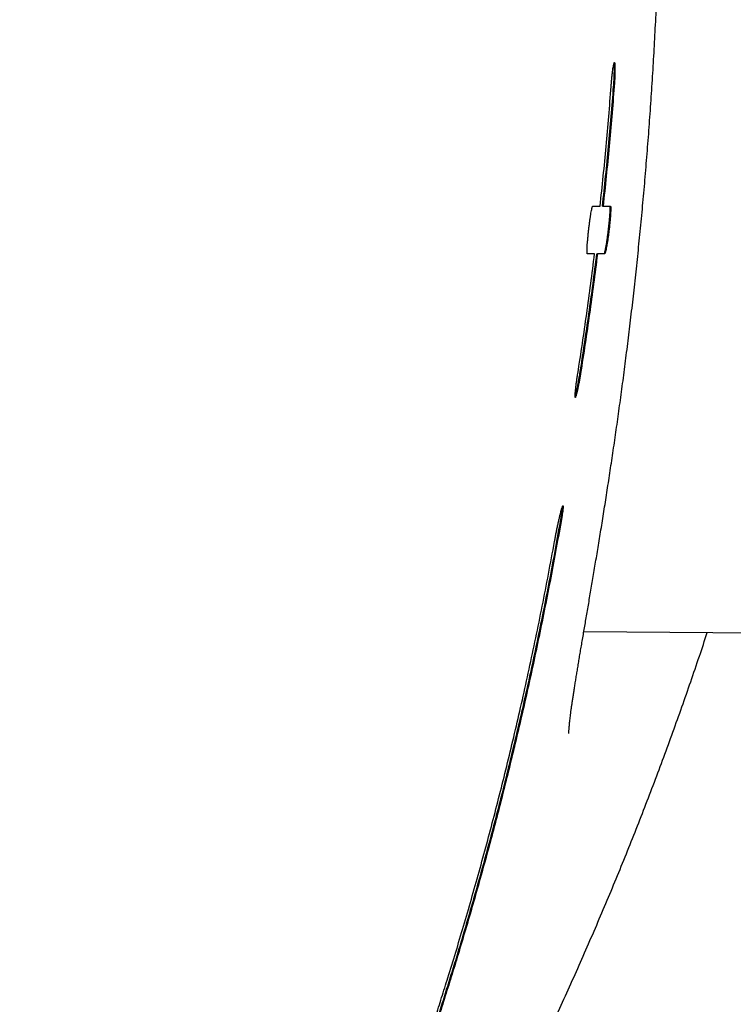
# Model space of a CAD drawing. Header units: millimetres. Extents: x 8 to 539, y 12 to 377.
# Tile 18 of 68: x 301.98 to 307.95, y 154.25 to 162.48. Entities that reach past the tile are written whole.
import ezdxf

# ---------------------------------------------------------------- set-up
doc = ezdxf.new("R2010")
doc.units = ezdxf.units.MM

msp = doc.modelspace()

# ---------------------------------------------------------------- linework, layer by layer
at = {"color": 7, "linetype": 'Continuous', "lineweight": 30}
for p, q in [((306.7771, 160.9243), (306.8386, 160.9243)), ((306.8581, 160.9243), (306.8631, 160.9243)), ((306.8631, 160.9243), (306.9243, 160.9243)), ((306.7921, 160.5243), (306.7317, 160.5243)), ((306.8111, 160.5243), (306.8162, 160.5243)), ((306.8763, 160.5243), (306.8162, 160.5243)), ((306.7025, 157.3668), (313.9825, 157.3033))]:
    msp.add_line(p, q, dxfattribs=at)
for points, knots in [([(306.5769, 156.5126), (306.5769, 156.5127), (306.5769, 156.5128), (306.5769, 156.5149), (306.5769, 156.5185), (306.5771, 156.5239), (306.5774, 156.5311), (306.5779, 156.5402), (306.5786, 156.5511), (306.5796, 156.564), (306.5809, 156.5789), (306.5825, 156.5957), (306.5845, 156.6145), (306.5868, 156.6354), (306.5896, 156.6582), (306.5927, 156.683), (306.5962, 156.7098), (306.6002, 156.7383), (306.6045, 156.7687), (306.6092, 156.8008), (306.6144, 156.835), (306.6199, 156.8709), (306.6259, 156.9087), (306.6322, 156.9481), (306.6389, 156.9894), (306.6459, 157.0324), (306.6533, 157.0771), (306.6611, 157.1235), (306.6692, 157.1717), (306.6777, 157.2216), (306.6865, 157.2732), (306.6956, 157.3265), (306.705, 157.3815), (306.7147, 157.4381), (306.7247, 157.4962), (306.7349, 157.5558), (306.7453, 157.617), (306.7561, 157.6798), (306.767, 157.7442), (306.7781, 157.8101), (306.7895, 157.8774), (306.801, 157.946), (306.8126, 158.0161), (306.8245, 158.0879), (306.8365, 158.161), (306.8486, 158.2355), (306.8608, 158.3113), (306.8731, 158.3885), (306.8855, 158.4672), (306.898, 158.5473), (306.9105, 158.6287), (306.9231, 158.7113), (306.9357, 158.7951), (306.9483, 158.8802), (306.9609, 158.9665), (306.9735, 159.054), (306.9861, 159.1428), (306.9987, 159.2328), (307.0112, 159.324), (307.0237, 159.4166), (307.0361, 159.5104), (307.0484, 159.6051), (307.0606, 159.701), (307.0727, 159.7978), (307.0847, 159.8959), (307.0965, 159.9951), (307.1082, 160.0952), (307.1197, 160.196), (307.1309, 160.2974), (307.142, 160.3996), (307.1529, 160.5029), (307.1636, 160.6073), (307.1741, 160.7125), (307.1843, 160.8186), (307.1944, 160.9255), (307.2041, 161.0333), (307.2137, 161.1419), (307.2229, 161.2514), (307.2319, 161.3617), (307.2406, 161.4726), (307.249, 161.5841), (307.2571, 161.6962), (307.2649, 161.8088), (307.2724, 161.9221), (307.2795, 162.036), (307.2863, 162.1505), (307.2928, 162.2656), (307.299, 162.3813), (307.3048, 162.4977), (307.3097, 162.6016), (307.3135, 162.6874), (307.3171, 162.7734), (307.3211, 162.8727), (307.3254, 162.9908), (307.3294, 163.1092), (307.3329, 163.2278), (307.3361, 163.3468), (307.339, 163.4659), (307.3414, 163.5854), (307.3435, 163.7052), (307.3452, 163.8253), (307.3465, 163.9457), (307.3474, 164.0664), (307.348, 164.1874), (307.3481, 164.3088), (307.3479, 164.4306), (307.3472, 164.5525), (307.3462, 164.6746), (307.3447, 164.7966), (307.3429, 164.9187), (307.3406, 165.0409), (307.338, 165.1631), (307.335, 165.2855), (307.3316, 165.4077), (307.3277, 165.5299), (307.3236, 165.6519), (307.319, 165.7742), (307.314, 165.8964), (307.3087, 166.0186), (307.303, 166.1403), (307.297, 166.2616), (307.2906, 166.3829), (307.2838, 166.5041), (307.2767, 166.6254), (307.2692, 166.7463), (307.2614, 166.8668), (307.2532, 166.9871), (307.2447, 167.107), (307.2359, 167.2266), (307.2268, 167.3459), (307.2174, 167.4649), (307.2076, 167.5836), (307.1976, 167.7021), (307.1872, 167.8203), (307.1766, 167.9382), (307.1656, 168.0556), (307.1545, 168.1724), (307.143, 168.2886), (307.1314, 168.4044), (307.1194, 168.5197), (307.1073, 168.6345), (307.0949, 168.7484), (307.0824, 168.8614), (307.0697, 168.9736), (307.0568, 169.0853), (307.0437, 169.1964), (307.0305, 169.3067), (307.0171, 169.4163), (307.0036, 169.5252), (306.9899, 169.6334), (306.9761, 169.741), (306.9622, 169.8478), (306.9482, 169.9536), (306.9341, 170.0585), (306.9201, 170.1623), (306.9059, 170.2651), (306.8918, 170.3669), (306.8776, 170.4678), (306.8634, 170.5676), (306.8492, 170.6665), (306.835, 170.7645), (306.8209, 170.8615), (306.8068, 170.9575), (306.7927, 171.0523), (306.7787, 171.146), (306.7649, 171.2384), (306.7511, 171.3295), (306.7375, 171.4193), (306.724, 171.5079), (306.7107, 171.5952), (306.6976, 171.6812), (306.6846, 171.7658), (306.6718, 171.8492), (306.6593, 171.9313), (306.6469, 172.012), (306.6348, 172.0914), (306.6229, 172.1695), (306.6112, 172.2462), (306.5998, 172.3217), (306.5887, 172.3956), (306.5779, 172.4681), (306.5674, 172.5391), (306.5572, 172.6085), (306.5473, 172.6765), (306.5378, 172.743), (306.5286, 172.8077), (306.5198, 172.8709), (306.5114, 172.9326), (306.5033, 172.9929), (306.4956, 173.0517), (306.4882, 173.1088), (306.4813, 173.1641), (306.4749, 173.2174), (306.4688, 173.269), (306.4632, 173.3191), (306.4579, 173.3677), (306.4531, 173.4145), (306.4487, 173.4596), (306.4447, 173.5029), (306.4412, 173.5443), (306.4381, 173.584), (306.4354, 173.6218), (306.4331, 173.6577), (306.4312, 173.6918), (306.4297, 173.724), (306.4285, 173.7543), (306.4278, 173.7827), (306.4274, 173.8092), (306.4273, 173.8327), (306.4274, 173.8537), (306.4278, 173.8729), (306.4285, 173.8913), (306.4293, 173.9082), (306.4303, 173.9231), (306.4314, 173.936), (306.4326, 173.9469), (306.4337, 173.9558), (306.4347, 173.9627), (306.4355, 173.9677), (306.4361, 173.9706), (306.4364, 173.9719), (306.4364, 173.9716), (306.4363, 173.9716)], [0, 0, 0, 0, 0.0021337, 0.0048848, 0.0077759, 0.010807, 0.0139765, 0.0172809, 0.0207152, 0.024273, 0.0279472, 0.0317298, 0.0356126, 0.0395874, 0.0436462, 0.0477815, 0.0519864, 0.0562508, 0.0604728, 0.0648159, 0.0691951, 0.0736079, 0.0780516, 0.082524, 0.0870233, 0.0915483, 0.0960979, 0.1006712, 0.1052677, 0.1098873, 0.1145297, 0.1191951, 0.1238838, 0.128578, 0.1332772, 0.1379877, 0.1427099, 0.1474444, 0.1521917, 0.1569525, 0.1617236, 0.1664584, 0.1712332, 0.176019, 0.1808117, 0.185607, 0.1903995, 0.1951857, 0.2000087, 0.2048343, 0.2096579, 0.2144807, 0.2193036, 0.2241276, 0.2289537, 0.2337828, 0.2386163, 0.2434552, 0.2483005, 0.2531536, 0.2580156, 0.2628879, 0.2677238, 0.2725819, 0.2774515, 0.2823249, 0.2871928, 0.2920469, 0.2968797, 0.3016965, 0.3065463, 0.3113927, 0.316237, 0.3210805, 0.3259245, 0.3307699, 0.3356181, 0.3404749, 0.3453308, 0.3501793, 0.3550215, 0.3598588, 0.3646924, 0.3695237, 0.374354, 0.3791846, 0.3840164, 0.3888507, 0.3936888, 0.398532, 0.4017508, 0.4043028, 0.4091388, 0.4139648, 0.4187831, 0.4235952, 0.4284022, 0.4332058, 0.4380071, 0.4428077, 0.4476088, 0.4524114, 0.4572169, 0.4620266, 0.466842, 0.4716644, 0.476495, 0.4813139, 0.4861305, 0.4909463, 0.4957626, 0.5005803, 0.505401, 0.5102268, 0.5150307, 0.5198417, 0.5246662, 0.529497, 0.5343266, 0.539146, 0.5439483, 0.5487442, 0.5535768, 0.5584044, 0.5632283, 0.5680497, 0.57287, 0.5776905, 0.5825123, 0.5873365, 0.5921645, 0.5969976, 0.6018372, 0.6066846, 0.611541, 0.6164105, 0.6212497, 0.6260961, 0.6309543, 0.6358184, 0.6406821, 0.645538, 0.6503794, 0.6552056, 0.6600539, 0.6649006, 0.6697472, 0.6745946, 0.6794439, 0.6842965, 0.6891584, 0.6940251, 0.6988836, 0.7037351, 0.7085807, 0.7134218, 0.7182596, 0.7230952, 0.7279299, 0.7327649, 0.7376012, 0.7424397, 0.7472818, 0.7521287, 0.7569518, 0.7617709, 0.7665808, 0.7713818, 0.7761744, 0.7809589, 0.7857358, 0.7905053, 0.7952679, 0.8000238, 0.8047732, 0.8095166, 0.8142541, 0.8189859, 0.8237126, 0.8284394, 0.8331442, 0.8378364, 0.842517, 0.8471868, 0.8518467, 0.8564976, 0.8610912, 0.8657147, 0.8703361, 0.8749442, 0.8795296, 0.884083, 0.888595, 0.8930576, 0.897547, 0.9020302, 0.9064846, 0.9109098, 0.9153052, 0.91967, 0.9240034, 0.928304, 0.9325706, 0.9368013, 0.9409944, 0.9451476, 0.9492583, 0.953324, 0.9573416, 0.9607645, 0.9643662, 0.9682365, 0.9720459, 0.9757846, 0.9794448, 0.9830193, 0.9865017, 0.9898863, 0.9931687, 0.9963456, 0.9994154, 1, 1, 1, 1]), ([(306.9306, 161.9243), (306.9315, 161.9354), (306.9332, 161.958), (306.9362, 161.9907), (306.9393, 162.0218), (306.9425, 162.0499), (306.9458, 162.0746), (306.949, 162.0949), (306.952, 162.1104), (306.9548, 162.1205), (306.9573, 162.125), (306.9594, 162.1238), (306.961, 162.1168), (306.9622, 162.1045), (306.9629, 162.0869), (306.963, 162.065), (306.9625, 162.0388), (306.9615, 162.0098), (306.9599, 161.9781), (306.9581, 161.9493), (306.9567, 161.9311), (306.9562, 161.9243)], [0, 0, 0, 0, 0.053155, 0.107855, 0.161008, 0.215697, 0.268951, 0.323748, 0.377014, 0.431832, 0.484977, 0.539676, 0.592608, 0.647088, 0.699796, 0.75404, 0.806605, 0.860694, 0.913271, 0.967363, 1, 1, 1, 1]), ([(306.9512, 161.9243), (306.952, 161.9355), (306.9537, 161.9579), (306.9555, 161.9907), (306.9569, 162.0215), (306.9577, 162.0496), (306.958, 162.0741), (306.9577, 162.0945), (306.9568, 162.1096), (306.9559, 162.1181), (306.9551, 162.1199), (306.955, 162.1201)], [0, 0, 0, 0, 0.12233, 0.244657, 0.367007, 0.489355, 0.611336, 0.733318, 0.85513, 0.976944, 1, 1, 1, 1]), ([(306.8386, 160.9243), (306.8474, 161.0075), (306.8652, 161.1739), (306.8891, 161.4238), (306.9112, 161.6739), (306.9242, 161.8408), (306.9306, 161.9243)], [0, 0, 0, 0, 0.249955, 0.499927, 0.749955, 1, 1, 1, 1]), ([(306.8581, 160.9243), (306.867, 161.0075), (306.885, 161.1739), (306.9092, 161.4238), (306.9316, 161.6739), (306.9447, 161.8408), (306.9512, 161.9243)], [0, 0, 0, 0, 0.249955, 0.499927, 0.749955, 1, 1, 1, 1]), ([(306.9562, 161.9243), (306.9497, 161.8409), (306.9366, 161.674), (306.9142, 161.4239), (306.89, 161.174), (306.8721, 161.0075), (306.8631, 160.9243)], [0, 0, 0, 0, 0.249955, 0.499927, 0.749955, 1, 1, 1, 1]), ([(306.7317, 160.5243), (306.7311, 160.5248), (306.7299, 160.5259), (306.7289, 160.5345), (306.7287, 160.5481), (306.7292, 160.5666), (306.7304, 160.5896), (306.7323, 160.6162), (306.7348, 160.646), (306.7379, 160.6778), (306.7414, 160.7112), (306.7452, 160.7449), (306.7493, 160.7783), (306.7535, 160.81), (306.7578, 160.8395), (306.762, 160.8656), (306.766, 160.8879), (306.7696, 160.9052), (306.7729, 160.9174), (306.7754, 160.9235), (306.7766, 160.9241), (306.7771, 160.9243)], [0, 0, 0, 0, 0.052339, 0.106192, 0.158533, 0.212395, 0.26467, 0.318451, 0.370911, 0.424871, 0.477706, 0.532051, 0.585284, 0.640045, 0.693535, 0.748574, 0.802088, 0.857165, 0.910465, 0.965331, 1, 1, 1, 1]), ([(306.8712, 160.5243), (306.872, 160.5249), (306.8735, 160.526), (306.8765, 160.5347), (306.8801, 160.5485), (306.8842, 160.5672), (306.8886, 160.5905), (306.8932, 160.6176), (306.8979, 160.6479), (306.9025, 160.6804), (306.9069, 160.7143), (306.9109, 160.7485), (306.9145, 160.7819), (306.9175, 160.8136), (306.9198, 160.8427), (306.9214, 160.8683), (306.9223, 160.8897), (306.9224, 160.9065), (306.9218, 160.918), (306.9207, 160.9236), (306.9196, 160.9241), (306.9193, 160.9243)], [0, 0, 0, 0, 0.053585, 0.107173, 0.16074, 0.214309, 0.268253, 0.322198, 0.376544, 0.430889, 0.485326, 0.53976, 0.593935, 0.648108, 0.701809, 0.755509, 0.808757, 0.862005, 0.915016, 0.968028, 1, 1, 1, 1]), ([(306.9243, 160.9243), (306.9249, 160.9238), (306.9262, 160.9227), (306.9272, 160.9141), (306.9275, 160.9005), (306.9271, 160.882), (306.9259, 160.8589), (306.9241, 160.8324), (306.9215, 160.8026), (306.9184, 160.7708), (306.9147, 160.7374), (306.9106, 160.7038), (306.9062, 160.6705), (306.9016, 160.6388), (306.8969, 160.6092), (306.8923, 160.5831), (306.8879, 160.5608), (306.884, 160.5434), (306.8805, 160.5312), (306.878, 160.5251), (306.8768, 160.5245), (306.8763, 160.5243)], [0, 0, 0, 0, 0.052341, 0.106196, 0.158539, 0.212406, 0.264651, 0.318403, 0.37078, 0.424656, 0.477413, 0.531673, 0.584907, 0.639663, 0.693252, 0.748392, 0.802033, 0.857247, 0.910595, 0.965519, 1, 1, 1, 1]), ([(306.6515, 159.5243), (306.6645, 159.6074), (306.6903, 159.7737), (306.7264, 160.0236), (306.7606, 160.2738), (306.7816, 160.4408), (306.7921, 160.5243)], [0, 0, 0, 0, 0.249954, 0.499927, 0.749954, 1, 1, 1, 1]), ([(306.6694, 159.5243), (306.6825, 159.6074), (306.7085, 159.7737), (306.7449, 160.0236), (306.7794, 160.2738), (306.8006, 160.4408), (306.8111, 160.5243)], [0, 0, 0, 0, 0.249954, 0.499927, 0.749954, 1, 1, 1, 1]), ([(306.8162, 160.5243), (306.8056, 160.4408), (306.7844, 160.2738), (306.7499, 160.0237), (306.7136, 159.7738), (306.6875, 159.6075), (306.6745, 159.5243)], [0, 0, 0, 0, 0.249954, 0.499927, 0.749954, 1, 1, 1, 1]), ([(306.6745, 159.5243), (306.6727, 159.5131), (306.669, 159.4902), (306.6632, 159.4572), (306.6573, 159.4258), (306.6516, 159.3976), (306.6461, 159.3727), (306.6412, 159.3525), (306.6369, 159.3372), (306.6335, 159.3275), (306.6308, 159.3235), (306.6292, 159.3252), (306.6285, 159.3325), (306.6289, 159.345), (306.6301, 159.3627), (306.6323, 159.3845), (306.6353, 159.4104), (306.639, 159.4393), (306.6434, 159.4708), (306.6476, 159.4995), (306.6505, 159.5175), (306.6515, 159.5243)], [0, 0, 0, 0, 0.054, 0.109569, 0.163567, 0.219129, 0.273147, 0.328757, 0.382301, 0.437444, 0.490214, 0.544555, 0.596632, 0.650237, 0.702027, 0.755307, 0.807318, 0.860804, 0.913418, 0.967518, 1, 1, 1, 1]), ([(306.629, 159.33), (306.6293, 159.3306), (306.6306, 159.3333), (306.6336, 159.3433), (306.638, 159.3599), (306.643, 159.3816), (306.6485, 159.4072), (306.6542, 159.4364), (306.6601, 159.4682), (306.6652, 159.498), (306.6682, 159.5168), (306.6694, 159.5243)], [0, 0, 0, 0, 0.040033, 0.162602, 0.286548, 0.410502, 0.536285, 0.662071, 0.789294, 0.916516, 1, 1, 1, 1]), ([(306.4566, 158.1187), (306.4585, 158.1289), (306.4623, 158.1492), (306.4687, 158.1824), (306.4756, 158.2164), (306.4828, 158.2505), (306.4901, 158.2838), (306.4974, 158.3154), (306.5043, 158.3442), (306.5107, 158.3694), (306.5163, 158.3899), (306.5211, 158.4054), (306.5249, 158.4153), (306.5276, 158.4195), (306.5291, 158.4179), (306.5294, 158.4109), (306.5286, 158.3985), (306.5267, 158.3813), (306.5236, 158.3597), (306.5202, 158.3383), (306.5177, 158.3239), (306.5169, 158.3187)], [0, 0, 0, 0, 0.054659, 0.109324, 0.163951, 0.21858, 0.273852, 0.329123, 0.384576, 0.440025, 0.494902, 0.549773, 0.603583, 0.657388, 0.710112, 0.762834, 0.814901, 0.86697, 0.919061, 0.971157, 1, 1, 1, 1]), ([(306.5117, 158.3187), (306.5133, 158.3279), (306.5165, 158.3466), (306.5201, 158.3703), (306.5226, 158.3902), (306.524, 158.4048), (306.5241, 158.4102), (306.5241, 158.4127)], [0, 0, 0, 0, 0.204143, 0.414126, 0.618296, 0.828526, 1, 1, 1, 1]), ([(304.5389, 151.5314), (304.5448, 151.5484), (304.5566, 151.5825), (304.5776, 151.6408), (304.601, 151.7043), (304.6269, 151.7734), (304.6552, 151.8481), (304.6858, 151.9282), (304.7186, 152.0137), (304.7422, 152.0753), (304.7665, 152.1385), (304.7913, 152.2032), (304.8299, 152.304), (304.8702, 152.4099), (304.9134, 152.5241), (304.9596, 152.6471), (305.0088, 152.7793), (305.0595, 152.9173), (305.1116, 153.0605), (305.1647, 153.2088), (305.2189, 153.362), (305.2741, 153.5206), (305.3301, 153.6845), (305.3839, 153.8446), (305.4352, 153.9999), (305.4837, 154.1494), (305.5324, 154.3018), (305.581, 154.4569), (305.6295, 154.6146), (305.6824, 154.7898), (305.7396, 154.9837), (305.8009, 155.1974), (305.862, 155.4161), (305.9227, 155.6399), (305.9821, 155.8656), (306.0401, 156.0932), (306.0967, 156.3224), (306.1524, 156.5558), (306.2071, 156.7935), (306.261, 157.0361), (306.3139, 157.2839), (306.3657, 157.5367), (306.416, 157.7934), (306.4649, 158.0538), (306.4961, 158.2304), (306.5117, 158.3187)], [0, 0, 0, 0, 0.023043, 0.046092, 0.069141, 0.092184, 0.115226, 0.138273, 0.16132, 0.184362, 0.185088, 0.207947, 0.230811, 0.253675, 0.276534, 0.301384, 0.32624, 0.351095, 0.375945, 0.400536, 0.425136, 0.449738, 0.474338, 0.498929, 0.519572, 0.540216, 0.560858, 0.581207, 0.601558, 0.621907, 0.647643, 0.67339, 0.699139, 0.724885, 0.750622, 0.775406, 0.8002, 0.824996, 0.849789, 0.874574, 0.899653, 0.924742, 0.949833, 0.974921, 1, 1, 1, 1]), ([(306.5169, 158.3187), (306.5019, 158.234), (306.472, 158.0645), (306.4252, 157.8147), (306.3771, 157.568), (306.3276, 157.3251), (306.2769, 157.0858), (306.2251, 156.8504), (306.1722, 156.6187), (306.1359, 156.4647), (306.0993, 156.3127), (306.0626, 156.1626), (306.0077, 155.9447), (305.9521, 155.731), (305.8945, 155.5157), (305.8349, 155.2995), (305.7735, 155.0827), (305.7118, 154.871), (305.6515, 154.6694), (305.5927, 154.4775), (305.5355, 154.2948), (305.4787, 154.1169), (305.4222, 153.9439), (305.3663, 153.7758), (305.311, 153.6126), (305.2566, 153.4545), (305.203, 153.3015), (305.1505, 153.1537), (305.0991, 153.0111), (305.049, 152.8738), (305.0027, 152.7481), (304.9599, 152.6332), (304.9205, 152.5284), (304.8824, 152.4276), (304.8457, 152.331), (304.8099, 152.2373), (304.7752, 152.1467), (304.7418, 152.0596), (304.7101, 151.977), (304.6803, 151.8992), (304.6524, 151.8259), (304.6264, 151.7571), (304.6025, 151.693), (304.5808, 151.6339), (304.5612, 151.5795), (304.5501, 151.5474), (304.5446, 151.5314)], [0, 0, 0, 0, 0.024055, 0.048116, 0.072176, 0.096232, 0.120286, 0.144346, 0.168405, 0.19246, 0.193161, 0.217039, 0.240923, 0.264806, 0.288684, 0.314516, 0.340355, 0.366193, 0.392025, 0.416078, 0.440137, 0.464195, 0.488248, 0.512302, 0.536361, 0.560419, 0.584473, 0.608528, 0.632587, 0.656647, 0.680702, 0.701345, 0.721994, 0.742645, 0.763293, 0.783936, 0.805427, 0.826924, 0.848422, 0.869919, 0.891409, 0.913123, 0.934843, 0.956566, 0.978287, 1, 1, 1, 1]), ([(304.3373, 151.1375), (304.3439, 151.155), (304.3569, 151.19), (304.38, 151.25), (304.4057, 151.3152), (304.4339, 151.3863), (304.4648, 151.463), (304.498, 151.5454), (304.5336, 151.6333), (304.5592, 151.6966), (304.5855, 151.7615), (304.6123, 151.828), (304.654, 151.9316), (304.6975, 152.0404), (304.7441, 152.1577), (304.7939, 152.284), (304.8468, 152.4198), (304.9014, 152.5616), (304.9573, 152.7087), (305.0144, 152.8609), (305.0725, 153.0182), (305.1317, 153.1811), (305.1918, 153.3493), (305.2495, 153.5137), (305.3044, 153.673), (305.3564, 153.8265), (305.4084, 153.9829), (305.4604, 154.1421), (305.5123, 154.304), (305.5689, 154.4838), (305.63, 154.6828), (305.6955, 154.902), (305.7608, 155.1265), (305.8256, 155.3561), (305.8891, 155.5881), (305.9513, 155.8224), (306.0119, 156.0587), (306.0716, 156.2995), (306.1303, 156.5446), (306.188, 156.795), (306.2447, 157.0506), (306.3002, 157.3114), (306.3541, 157.5765), (306.4065, 157.8452), (306.4399, 158.0275), (306.4566, 158.1187)], [0, 0, 0, 0, 0.023018, 0.046041, 0.069064, 0.092082, 0.115098, 0.13812, 0.161141, 0.184158, 0.184889, 0.207721, 0.230558, 0.253395, 0.276227, 0.301058, 0.325896, 0.350734, 0.375566, 0.400129, 0.424701, 0.449275, 0.473847, 0.498411, 0.519029, 0.539649, 0.560268, 0.580595, 0.600923, 0.621249, 0.64695, 0.67266, 0.698373, 0.724083, 0.749784, 0.774651, 0.799527, 0.824405, 0.849281, 0.874148, 0.899312, 0.924486, 0.949662, 0.974836, 1, 1, 1, 1]), ([(301.9808, 147.1696), (302.0052, 147.1979), (302.0783, 147.2828), (302.1988, 147.4255), (302.3424, 147.5977), (302.4847, 147.771), (302.6259, 147.9456), (302.7657, 148.1212), (302.9043, 148.2979), (303.0415, 148.4756), (303.1773, 148.6544), (303.312, 148.8343), (303.4454, 149.0153), (303.5775, 149.1973), (303.708, 149.3802), (303.8373, 149.5641), (303.9655, 149.7493), (304.0926, 149.9359), (304.2184, 150.1236), (304.3427, 150.312), (304.4654, 150.5011), (304.5866, 150.691), (304.7063, 150.8816), (304.8245, 151.073), (304.9412, 151.2651), (305.0563, 151.458), (305.17, 151.6517), (305.2822, 151.8461), (305.3929, 152.0413), (305.5021, 152.2373), (305.6098, 152.4341), (305.7161, 152.6317), (305.8208, 152.8301), (305.9241, 153.0292), (306.0259, 153.2292), (306.1263, 153.43), (306.2251, 153.6316), (306.3225, 153.834), (306.4184, 154.0373), (306.5129, 154.2414), (306.6059, 154.4463), (306.6974, 154.652), (306.7875, 154.8587), (306.876, 155.0657), (306.9627, 155.273), (307.0476, 155.4804), (307.1309, 155.6882), (307.2125, 155.8966), (307.2926, 156.1055), (307.3711, 156.315), (307.448, 156.5249), (307.5233, 156.7354), (307.597, 156.9466), (307.6678, 157.1541), (307.7132, 157.2914), (307.7352, 157.3578)], [0, 0, 0, 0, 0.009517, 0.028545, 0.047582, 0.066628, 0.085685, 0.104755, 0.123836, 0.142883, 0.161946, 0.181033, 0.200132, 0.219232, 0.238316, 0.257372, 0.276502, 0.295706, 0.314889, 0.334052, 0.353196, 0.372324, 0.391438, 0.410537, 0.429625, 0.448703, 0.467772, 0.486834, 0.50589, 0.524942, 0.543992, 0.563041, 0.582091, 0.601143, 0.620198, 0.639258, 0.658325, 0.677399, 0.696484, 0.715579, 0.734688, 0.753811, 0.77295, 0.79211, 0.811163, 0.830187, 0.8492, 0.868206, 0.887204, 0.906198, 0.925191, 0.944161, 0.963152, 0.982181, 1, 1, 1, 1])]:
    msp.add_open_spline(points, degree=3, knots=knots, dxfattribs=at)

doc.saveas('drawing.dxf')
